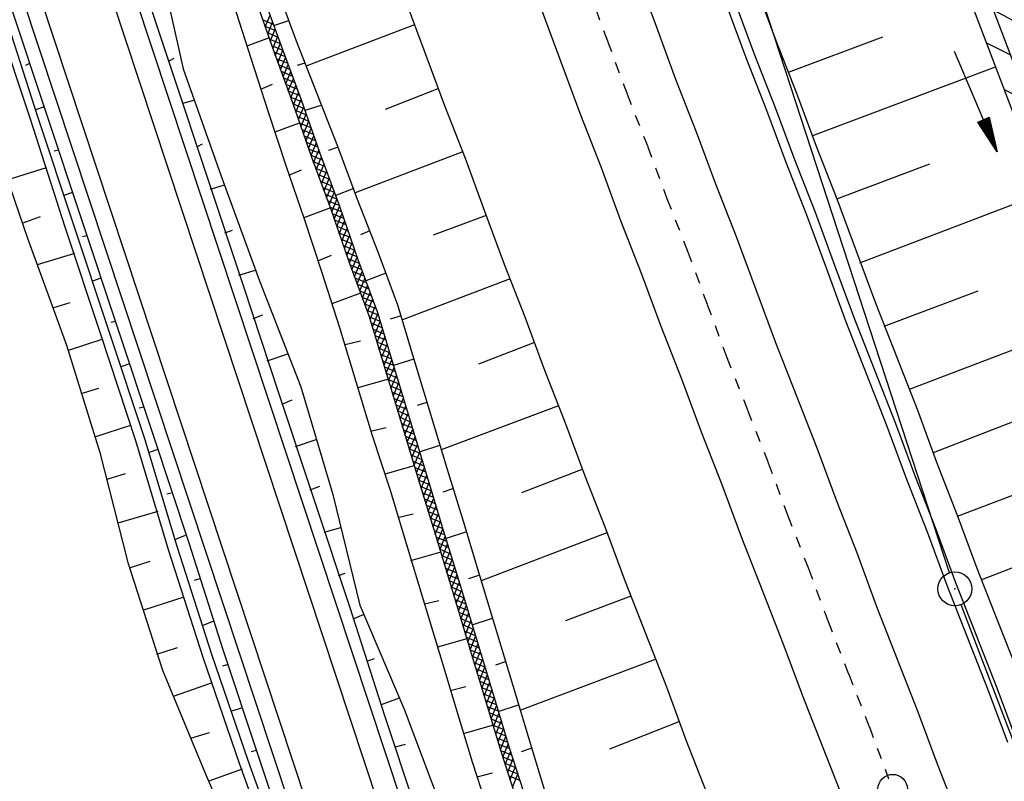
# Model space of a CAD drawing. Extents: x 447882 to 448688, y 437766 to 439043.
# Tile 56 of 121: x 448174 to 448217, y 438436 to 438470. Entities that reach past the tile are written whole.
import ezdxf

# ---------------------------------------------------------------- set-up
doc = ezdxf.new("R2010")
doc.units = 0
doc.header["$LTSCALE"] = 2
doc.header["$MEASUREMENT"] = 0
doc.linetypes.add('ACAD_ISO10W100W', pattern=[0.5, 0.25, -0.25])
doc.linetypes.add('AUSGEZOGEN', pattern=[0])
doc.layers.get('0').update_dxf_attribs({"linetype": 'AUSGEZOGEN'})
for name, color, linetype in [('211-GRENZL-BAB', 7, 'AUSGEZOGEN'), ('211-GRENZP-BAB', 7, 'AUSGEZOGEN'), ('DB-Bahnachse', 7, 'CONTINUOUS'), ('DB-Boeschungen', 15, 'CONTINUOUS'), ('DB-Gleisachsen', 7, 'CONTINUOUS'), ('DB-GRABEN', 15, 'AUSGEZOGEN'), ('DB-Kabelanalagen', 15, 'CONTINUOUS'), ('DB-Wegboeschungen', 15, 'CONTINUOUS'), ('DB-Wege', 15, 'CONTINUOUS'), ('FBRTOP', 250, 'AUSGEZOGEN'), ('PFEILTOP', 200, 'AUSGEZOGEN'), ('Rinne', 200, 'CONTINUOUS'), ('SCHLITZRINNE', 200, 'AUSGEZOGEN')]:
    doc.layers.add(name, color=color, linetype=linetype)

# ---------------------------------------------------------------- blocks, each defined once
blk = doc.blocks.new('*X270')
at = {"color": 0, "linetype": 'ByBlock'}
for p, q in [((-225599, -209371), (-225240, -209012)), ((-225299, -209390), (-224934, -209025)), ((-224999, -209408), (-224629, -209037)), ((-224699, -209426), (-224323, -209049)), ((-224399, -209444), (-224017, -209061)), ((-224097, -209460), (-223711, -209074)), ((-223791, -209472), (-223405, -209086)), ((-223485, -209485), (-223099, -209098)), ((-223180, -209497), (-222793, -209111)), ((-222874, -209509), (-222487, -209123)), ((-222568, -209522), (-222181, -209135)), ((-222262, -209534), (-221875, -209147)), ((-221956, -209546), (-221572, -209163)), ((-221651, -209559), (-221272, -209181)), ((-221351, -209578), (-220972, -209199)), ((-221051, -209596), (-220672, -209217)), ((-220751, -209614), (-220372, -209235)), ((-220450, -209632), (-220072, -209254)), ((-220150, -209650), (-219772, -209272)), ((-219850, -209668), (-219472, -209290)), ((-219550, -209686), (-219172, -209308)), ((-219250, -209704), (-218866, -209320)), ((-218945, -209717), (-218560, -209333)), ((-218639, -209729), (-218254, -209345)), ((-218333, -209742), (-217948, -209357)), ((-218027, -209754), (-217643, -209369)), ((-217721, -209766), (-217337, -209382)), ((-217415, -209779), (-217031, -209394)), ((-217109, -209791), (-216725, -209406)), ((-216803, -209803), (-216424, -209423)), ((-216502, -209819), (-216124, -209441)), ((-216201, -209837), (-215823, -209460)), ((-215901, -209855), (-215523, -209478)), ((-215601, -209874), (-215223, -209496)), ((-215301, -209892), (-214923, -209514)), ((-215001, -209910), (-214623, -209532)), ((-214701, -209928), (-214323, -209550)), ((-214401, -209946), (-214020, -209565)), ((-214098, -209962), (-213714, -209577)), ((-213792, -209974), (-213408, -209589)), ((-213486, -209986), (-213102, -209602)), ((-213181, -209999), (-212796, -209614)), ((-212875, -210011), (-212490, -209626)), ((-212569, -210023), (-212184, -209639)), ((-212263, -210035), (-211878, -209651)), ((-211957, -210048), (-211578, -209669)), ((-211654, -210063), (-211289, -209698)), ((-211365, -210092), (-211000, -209727)), ((-211076, -210121), (-210711, -209756)), ((-210477, -210181), (-210923, -209735)), ((-210787, -210150), (-210422, -209785)), ((-210123, -210217), (-210569, -209770)), ((-210497, -210179), (-210132, -209814)), ((-209770, -210252), (-210215, -209806)), ((-210208, -210208), (-209843, -209843)), ((-209919, -210237), (-209554, -209872)), ((-209416, -210287), (-209862, -209841)), ((-209630, -210266), (-209265, -209901)), ((-209062, -210323), (-209508, -209877)), ((-209340, -210295), (-208976, -209930)), ((-208709, -210358), (-209154, -209913)), ((-209051, -210324), (-208687, -209959)), ((-208355, -210394), (-208801, -209948)), ((-208762, -210353), (-208397, -209988)), ((-208473, -210382), (-208108, -210017)), ((-208001, -210429), (-208447, -209983)), ((-208184, -210411), (-207819, -210046)), ((-207647, -210465), (-208094, -210019)), ((-207894, -210440), (-207529, -210075)), ((-207294, -210500), (-207740, -210054)), ((-207605, -210469), (-207240, -210104)), ((-206940, -210536), (-207386, -210089)), ((-206586, -210571), (-207033, -210125)), ((-207316, -210498), (-206951, -210133)), ((-207027, -210527), (-206662, -210162)), ((-206738, -210556), (-206373, -210191)), ((-206233, -210607), (-206679, -210160)), ((-206449, -210585), (-206083, -210220)), ((-205879, -210642), (-206326, -210196)), ((-206159, -210614), (-205794, -210249)), ((-205525, -210678), (-205972, -210231)), ((-205870, -210643), (-205505, -210278)), ((-205171, -210714), (-205618, -210267)), ((-205581, -210672), (-205216, -210307)), ((-205292, -210701), (-204927, -210336)), ((-204818, -210749), (-205264, -210302)), ((-205003, -210730), (-204638, -210365)), ((-204464, -210785), (-204911, -210338)), ((-204714, -210759), (-204348, -210394)), ((-204110, -210820), (-204557, -210373)), ((-204425, -210789), (-204059, -210423)), ((-203757, -210855), (-204203, -210409)), ((-204135, -210818), (-203770, -210452)), ((-203403, -210891), (-203850, -210444)), ((-203846, -210846), (-203481, -210481)), ((-203557, -210875), (-203192, -210510)), ((-203049, -210926), (-203496, -210480)), ((-203268, -210904), (-202903, -210539)), ((-202696, -210962), (-203142, -210515)), ((-202342, -210997), (-202788, -210551)), ((-202978, -210933), (-202614, -210569)), ((-202689, -210962), (-202324, -210598)), ((-201989, -211032), (-202435, -210586)), ((-202400, -210991), (-202035, -210627)), ((-202111, -211020), (-201746, -210656)), ((-201635, -211068), (-202081, -210622)), ((-201821, -211049), (-201457, -210685)), ((-201281, -211103), (-201727, -210658)), ((-201532, -211078), (-201168, -210714)), ((-200928, -211139), (-201373, -210693)), ((-201243, -211107), (-200879, -210743)), ((-200574, -211174), (-201020, -210729)), ((-200954, -211136), (-200589, -210772)), ((-200220, -211210), (-200666, -210764)), ((-200665, -211165), (-200300, -210801)), ((-200375, -211194), (-200011, -210830)), ((-199867, -211245), (-200312, -210800)), ((-200086, -211223), (-199722, -210859)), ((-199513, -211281), (-199959, -210835)), ((-199797, -211252), (-199433, -210888)), ((-199159, -211316), (-199605, -210871)), ((-199508, -211281), (-199144, -210917)), ((-198805, -211352), (-199251, -210906)), ((-199219, -211310), (-198854, -210946)), ((-198930, -211339), (-198565, -210975)), ((-198452, -211387), (-198897, -210942)), ((-198098, -211423), (-198544, -210977)), ((-198641, -211368), (-198276, -211004)), ((-198351, -211398), (-197987, -211033)), ((-197744, -211459), (-198190, -211012)), ((-198062, -211427), (-197697, -211062)), ((-197390, -211494), (-197837, -211048)), ((-197773, -211456), (-197408, -211091)), ((-197484, -211485), (-197119, -211120)), ((-197037, -211530), (-197483, -211083)), ((-197195, -211514), (-196830, -211149)), ((-196683, -211565), (-197130, -211119)), ((-196906, -211543), (-196540, -211178)), ((-196329, -211601), (-196776, -211154)), ((-196616, -211572), (-196251, -211207)), ((-195976, -211636), (-196422, -211189)), ((-196327, -211601), (-195962, -211236)), ((-195622, -211672), (-196069, -211225)), ((-196038, -211630), (-195673, -211265)), ((-195749, -211659), (-195384, -211294)), ((-195268, -211707), (-195715, -211260)), ((-195460, -211688), (-195095, -211323)), ((-194914, -211743), (-195361, -211296)), ((-195171, -211717), (-194805, -211352)), ((-194561, -211778), (-195007, -211331)), ((-194882, -211746), (-194516, -211381)), ((-194207, -211814), (-194654, -211367)), ((-194592, -211775), (-194227, -211410)), ((-193853, -211849), (-194300, -211403)), ((-194303, -211804), (-193938, -211439)), ((-194014, -211833), (-193649, -211468)), ((-193500, -211885), (-193946, -211438)), ((-193725, -211862), (-193360, -211497)), ((-193146, -211920), (-193593, -211474)), ((-193436, -211891), (-193071, -211526)), ((-192793, -211955), (-193239, -211509)), ((-193146, -211920), (-192781, -211555)), ((-192439, -211991), (-192885, -211545)), ((-192857, -211949), (-192492, -211584)), ((-192568, -211978), (-192203, -211613)), ((-192085, -212026), (-192531, -211580)), ((-192278, -212007), (-191914, -211642)), ((-191732, -212061), (-192178, -211616)), ((-191989, -212036), (-191624, -211670)), ((-191384, -212091), (-191824, -211651)), ((-191700, -212065), (-191329, -211694)), ((-191038, -212119), (-191475, -211682)), ((-191406, -212089), (-191035, -211718)), ((-190692, -212146), (-191129, -211710)), ((-191112, -212113), (-190740, -211741)), ((-190817, -212136), (-190446, -211765)), ((-190346, -212174), (-190783, -211738)), ((-190523, -212160), (-190151, -211789)), ((-190000, -212202), (-190437, -211766))]:
    blk.add_line(p, q, dxfattribs=at)
blk = doc.blocks.new('*X271')
at = {"color": 0, "linetype": 'ByBlock'}
for p, q in [((-225267, -209392), (-225663, -208995)), ((-224928, -209412), (-225332, -209009)), ((-224590, -209433), (-225000, -209022)), ((-224251, -209453), (-224669, -209035)), ((-223918, -209467), (-224337, -209049)), ((-223587, -209481), (-224006, -209062)), ((-223255, -209494), (-223674, -209075)), ((-222924, -209507), (-223343, -209088)), ((-222592, -209521), (-223011, -209102)), ((-222261, -209534), (-222680, -209115)), ((-221929, -209547), (-222348, -209128)), ((-221596, -209563), (-222017, -209142)), ((-221257, -209583), (-221684, -209156)), ((-220918, -209604), (-221346, -209176)), ((-220580, -209624), (-221007, -209197)), ((-220241, -209644), (-220668, -209217)), ((-219903, -209665), (-220329, -209238)), ((-219564, -209685), (-219991, -209258)), ((-219225, -209705), (-219652, -209279)), ((-218894, -209719), (-219313, -209299)), ((-218562, -209732), (-218979, -209316)), ((-218231, -209746), (-218647, -209329)), ((-217899, -209759), (-218316, -209342)), ((-217568, -209772), (-217984, -209356)), ((-217236, -209786), (-217653, -209369)), ((-216905, -209799), (-217321, -209382)), ((-216570, -209815), (-216990, -209396)), ((-216232, -209836), (-216658, -209409)), ((-215893, -209856), (-216319, -209430)), ((-215554, -209876), (-215981, -209450)), ((-215216, -209897), (-215642, -209470)), ((-214877, -209917), (-215304, -209491)), ((-214539, -209937), (-214965, -209511)), ((-214200, -209958), (-214626, -209532)), ((-213869, -209971), (-214288, -209552)), ((-213537, -209984), (-213954, -209567)), ((-213206, -209998), (-213623, -209581)), ((-212874, -210011), (-213291, -209594)), ((-212543, -210024), (-212960, -209607)), ((-212211, -210037), (-212628, -209621)), ((-211880, -210051), (-212297, -209634)), ((-211537, -210075), (-211965, -209647)), ((-211184, -210110), (-211630, -209664)), ((-210830, -210146), (-211277, -209699))]:
    blk.add_line(p, q, dxfattribs=at)
blk = doc.blocks.new('PFEIL2')
at = {"color": 0}
for p, q in [((0.88, 0.002), (-2.401, -0.012)), ((0.881, -0.271), (0.879, 0.276)), ((0.879, 0.276), (2.429, 0.009)), ((0.911, 0.27), (0.879, 0.265)), ((0.965, 0.261), (0.879, 0.246)), ((1.019, 0.252), (0.879, 0.228)), ((1.073, 0.242), (0.879, 0.209)), ((1.127, 0.233), (0.879, 0.191)), ((1.181, 0.224), (0.879, 0.172)), ((1.235, 0.214), (0.879, 0.154)), ((1.289, 0.205), (0.879, 0.135)), ((1.343, 0.196), (0.879, 0.117)), ((1.397, 0.187), (0.879, 0.098)), ((1.451, 0.177), (0.879, 0.08)), ((1.505, 0.168), (0.879, 0.061)), ((1.559, 0.159), (0.88, 0.043)), ((1.613, 0.149), (0.88, 0.024)), ((1.668, 0.14), (0.88, 0.006)), ((1.722, 0.131), (0.88, -0.013)), ((1.776, 0.121), (0.88, -0.031)), ((1.83, 0.112), (0.88, -0.05)), ((1.884, 0.103), (0.88, -0.068)), ((1.938, 0.094), (0.88, -0.087)), ((1.992, 0.084), (0.88, -0.105)), ((2.046, 0.075), (0.88, -0.124)), ((2.1, 0.066), (0.88, -0.142)), ((2.154, 0.056), (0.88, -0.161)), ((2.208, 0.047), (0.88, -0.179)), ((2.262, 0.038), (0.881, -0.198)), ((2.316, 0.029), (0.881, -0.216)), ((2.37, 0.019), (0.881, -0.235)), ((2.424, 0.01), (0.881, -0.253)), ((2.429, 0.009), (0.881, -0.271))]:
    blk.add_line(p, q, dxfattribs=at)
blk = doc.blocks.new('GST')
at = {"color": 0}
blk.add_circle((0, 0), 0.75, dxfattribs=at)
blk.add_point((0, 0), dxfattribs=at)

msp = doc.modelspace()

# ---------------------------------------------------------------- hatches: boundary and pattern name
at = {"layer": 'PFEILTOP'}
h = msp.add_hatch(dxfattribs=at)
h.set_pattern_fill('_USER', color=256, scale=1.5, angle=45, style=0, pattern_type=0)
h.set_pattern_definition([(331.5615, (448173.417, 438603.3522), (0.714322, 1.318994), [])])
edge = h.paths.add_edge_path()
edge.add_line((448171.869, 438608.605), (448175.29, 438596.997))
edge.add_line((448175.29, 438596.997), (448178.58, 438586.042))
edge.add_line((448178.58, 438586.042), (448181.938, 438574.654))
edge.add_line((448181.938, 438574.654), (448181.823, 438569.54))
edge.add_line((448181.823, 438569.54), (448186.54, 438555.869))
edge.add_line((448186.54, 438555.869), (448199.654, 438516.778))
edge.add_line((448199.654, 438516.778), (448214.2, 438477.7))
edge.add_line((448214.2, 438477.7), (448232.14, 438430.591))
edge.add_line((448232.14, 438430.591), (448248.056, 438391.391))
edge.add_line((448171.101, 438608.379), (448171.869, 438608.605))
edge.add_line((448171.101, 438608.379), (448174.524, 438596.769))
edge.add_line((448174.524, 438596.769), (448177.814, 438585.814))
edge.add_line((448177.814, 438585.814), (448181.136, 438574.548))
edge.add_line((448181.136, 438574.548), (448181.062, 438571.298))
h = msp.add_hatch(dxfattribs=at)
h.set_pattern_fill('_USER', color=256, scale=1.5, angle=45, style=0, pattern_type=0)
h.set_pattern_definition([(333.5461, (448188.4438, 438550.1932), (0.668216, 1.34294), [])])
edge = h.paths.add_edge_path()
edge.add_line((448171.869, 438608.605), (448175.29, 438596.997))
edge.add_line((448175.29, 438596.997), (448178.58, 438586.042))
edge.add_line((448178.58, 438586.042), (448181.938, 438574.654))
edge.add_line((448181.938, 438574.654), (448181.823, 438569.54))
edge.add_line((448181.823, 438569.54), (448186.54, 438555.869))
edge.add_line((448186.54, 438555.869), (448199.654, 438516.778))
edge.add_line((448199.654, 438516.778), (448214.2, 438477.7))
edge.add_line((448214.2, 438477.7), (448232.14, 438430.591))
edge.add_line((448232.14, 438430.591), (448248.056, 438391.391))
edge.add_line((448181.053, 438569.316), (448185.782, 438555.611))
edge.add_line((448185.782, 438555.611), (448198.9, 438516.512))
edge.add_line((448198.9, 438516.512), (448213.452, 438477.418))
edge.add_line((448213.452, 438477.418), (448231.396, 438430.299))
edge.add_line((448231.396, 438430.299), (448247.314, 438391.091))
at = {"layer": 'SCHLITZRINNE'}
h = msp.add_hatch(dxfattribs=at)
h.set_pattern_fill('_USER', color=256, scale=1.5, angle=45, style=0, pattern_type=0)
h.set_pattern_definition([(324.8574, (448134.7023, 438851.6164), (0.86342, 1.226583), [])])
edge = h.paths.add_edge_path()
edge.add_line((448125.443, 438906.454), (448125.936, 438906.533))
edge.add_line((448125.936, 438906.533), (448126.04, 438905.88))
edge.add_arc((261507.524, 409202.339), 188967.645, 9.03995391, 9.04374407, ccw=False)
edge.add_line((448128.005, 438893.535), (448131.933, 438868.846))
edge.add_line((448131.933, 438868.846), (448133.254, 438860.539))
edge.add_arc((449371.197, 439057.494), 1253.513, 189.039943, 189.277818)
edge.add_arc((454072.816, 439825.545), 6017.453, 189.2778182, 189.3863877)
edge.add_arc((449284.377, 439033.993), 1164.031, 189.386388, 189.87641)
edge.add_arc((450764.431, 439291.676), 2666.349, 189.87641, 190.200181)
edge.add_arc((449881.193, 439132.753), 1768.927, 190.200181, 190.588964)
edge.add_arc((450188.848, 439190.268), 2081.912, 190.588964, 190.947332)
edge.add_arc((450096.336, 439172.374), 1987.685, 190.947332, 191.307685)
edge.add_arc((450103.529, 439173.812), 1995.02, 191.307685, 191.667375)
edge.add_arc((450113.912, 439175.956), 2005.623, 191.667375, 192.024165)
edge.add_arc((450128.354, 439179.032), 2020.389, 192.024165, 192.37965)
edge.add_arc((450121.636, 439177.558), 2013.511, 192.37965, 192.73712)
edge.add_arc((450090.705, 439170.566), 1981.8, 192.73712, 193.097438)
edge.add_arc((450089.716, 439170.336), 1980.784, 193.097438, 193.45758)
edge.add_arc((450128.145, 439179.532), 2020.298, 193.45758, 193.814181)
edge.add_arc((450131.046, 439180.245), 2023.285, 193.814181, 194.170205)
edge.add_arc((450093.866, 439170.858), 1984.938, 194.170205, 194.529652)
edge.add_arc((450094.254, 439170.958), 1985.339, 194.529652, 194.889491)
edge.add_arc((450121.506, 439178.204), 2013.538, 194.889491, 195.246802)
edge.add_arc((450124.649, 439179.061), 2016.795, 195.246802, 195.602873)
edge.add_arc((450111.382, 439175.356), 2003.021, 195.602873, 195.960167)
edge.add_arc((450101.557, 439172.546), 1992.802, 195.960167, 196.3197)
edge.add_arc((450106.363, 439173.953), 1997.81, 196.3197, 196.678782)
edge.add_arc((450107.837, 439174.395), 1999.349, 196.678782, 197.03752)
edge.add_arc((450104.436, 439173.352), 1995.791, 197.03752, 197.396578)
edge.add_arc((450113.998, 439176.348), 2005.812, 197.396578, 197.753665)
edge.add_arc((450121.006, 439178.592), 2013.17, 197.753665, 198.110098)
edge.add_arc((450117.03, 439177.292), 2008.988, 198.110098, 198.467563)
edge.add_arc((450103.872, 439172.898), 1995.115, 198.467563, 198.826268)
edge.add_arc((450099.455, 439171.391), 1990.448, 198.826268, 199.185784)
edge.add_arc((450113.542, 439176.293), 2005.364, 199.185784, 199.54396)
edge.add_arc((450116.79, 439177.446), 2008.81, 199.54396, 199.90126)
edge.add_arc((450108.06, 439174.286), 1999.526, 199.90126, 200.259389)
edge.add_arc((450108.407, 439174.414), 1999.896, 200.259389, 200.617742)
edge.add_arc((450110.76, 439175.299), 2002.409, 200.617742, 200.975871)
edge.add_arc((450111.887, 439175.731), 2003.616, 200.975871, 201.333691)
edge.add_arc((450111.742, 439175.674), 2003.46, 201.333691, 201.691524)
edge.add_arc((450110.583, 439175.213), 2002.213, 201.691524, 202.04953)
edge.add_arc((450111.609, 439175.629), 2003.32, 202.04953, 202.407437)
edge.add_arc((450109.603, 439174.802), 2001.151, 202.407437, 202.765839)
edge.add_arc((450106.414, 439173.464), 1997.693, 202.765839, 203.100071)
edge.add_line((448125.443, 438906.454), (448125.547, 438905.801))
edge.add_arc((261507.369, 409202.315), 188967.302, 9.03995391, 9.04374407, ccw=False)
edge.add_line((448127.511, 438893.456), (448131.439, 438868.767))
edge.add_line((448131.439, 438868.767), (448132.715, 438860.746))
h = msp.add_hatch(dxfattribs=at)
h.set_pattern_fill('_USER', color=256, scale=1.5, angle=45, style=0, pattern_type=0)
h.set_pattern_definition([(326.72764, (448148.0771, 438778.445), (0.822929, 1.254108), [])])
edge = h.paths.add_edge_path()
edge.add_line((448125.936, 438906.533), (448126.04, 438905.88))
edge.add_arc((261507.524, 409202.339), 188967.645, 9.03995391, 9.04374407, ccw=False)
edge.add_line((448128.005, 438893.535), (448131.933, 438868.846))
edge.add_line((448131.933, 438868.846), (448133.254, 438860.539))
edge.add_arc((449371.197, 439057.494), 1253.513, 189.039943, 189.277818)
edge.add_arc((454072.816, 439825.545), 6017.453, 189.2778182, 189.3863877)
edge.add_arc((449284.377, 439033.993), 1164.031, 189.386388, 189.87641)
edge.add_arc((450764.431, 439291.676), 2666.349, 189.87641, 190.200181)
edge.add_arc((449881.193, 439132.753), 1768.927, 190.200181, 190.588964)
edge.add_arc((450188.848, 439190.268), 2081.912, 190.588964, 190.947332)
edge.add_arc((450096.336, 439172.374), 1987.685, 190.947332, 191.307685)
edge.add_arc((450103.529, 439173.812), 1995.02, 191.307685, 191.667375)
edge.add_arc((450113.912, 439175.956), 2005.623, 191.667375, 192.024165)
edge.add_arc((450128.354, 439179.032), 2020.389, 192.024165, 192.37965)
edge.add_arc((450121.636, 439177.558), 2013.511, 192.37965, 192.73712)
edge.add_arc((450090.705, 439170.566), 1981.8, 192.73712, 193.097438)
edge.add_arc((450089.716, 439170.336), 1980.784, 193.097438, 193.45758)
edge.add_arc((450128.145, 439179.532), 2020.298, 193.45758, 193.814181)
edge.add_arc((450131.046, 439180.245), 2023.285, 193.814181, 194.170205)
edge.add_arc((450093.866, 439170.858), 1984.938, 194.170205, 194.529652)
edge.add_arc((450094.254, 439170.958), 1985.339, 194.529652, 194.889491)
edge.add_arc((450121.506, 439178.204), 2013.538, 194.889491, 195.246802)
edge.add_arc((450124.649, 439179.061), 2016.795, 195.246802, 195.602873)
edge.add_arc((450111.382, 439175.356), 2003.021, 195.602873, 195.960167)
edge.add_arc((450101.557, 439172.546), 1992.802, 195.960167, 196.3197)
edge.add_arc((450106.363, 439173.953), 1997.81, 196.3197, 196.678782)
edge.add_arc((450107.837, 439174.395), 1999.349, 196.678782, 197.03752)
edge.add_arc((450104.436, 439173.352), 1995.791, 197.03752, 197.396578)
edge.add_arc((450113.998, 439176.348), 2005.812, 197.396578, 197.753665)
edge.add_arc((450121.006, 439178.592), 2013.17, 197.753665, 198.110098)
edge.add_arc((450117.03, 439177.292), 2008.988, 198.110098, 198.467563)
edge.add_arc((450103.872, 439172.898), 1995.115, 198.467563, 198.826268)
edge.add_arc((450099.455, 439171.391), 1990.448, 198.826268, 199.185784)
edge.add_arc((450113.542, 439176.293), 2005.364, 199.185784, 199.54396)
edge.add_arc((450116.79, 439177.446), 2008.81, 199.54396, 199.90126)
edge.add_arc((450108.06, 439174.286), 1999.526, 199.90126, 200.259389)
edge.add_arc((450108.407, 439174.414), 1999.896, 200.259389, 200.617742)
edge.add_arc((450110.76, 439175.299), 2002.409, 200.617742, 200.975871)
edge.add_arc((450111.887, 439175.731), 2003.616, 200.975871, 201.333691)
edge.add_arc((450111.742, 439175.674), 2003.46, 201.333691, 201.691524)
edge.add_arc((450110.583, 439175.213), 2002.213, 201.691524, 202.04953)
edge.add_arc((450111.609, 439175.629), 2003.32, 202.04953, 202.407437)
edge.add_arc((450109.603, 439174.802), 2001.151, 202.407437, 202.765839)
edge.add_arc((450106.414, 439173.464), 1997.693, 202.765839, 203.100071)
edge.add_arc((450188.848, 439190.268), 2082.412, 190.799627, 190.947332)
edge.add_arc((450096.336, 439172.374), 1988.185, 190.947332, 191.307685)
edge.add_arc((450103.529, 439173.812), 1995.52, 191.307685, 191.667375)
edge.add_arc((450113.912, 439175.956), 2006.123, 191.667375, 192.024165)
edge.add_arc((450128.354, 439179.032), 2020.889, 192.024165, 192.37965)
edge.add_arc((450121.636, 439177.558), 2014.011, 192.37965, 192.469296)
h = msp.add_hatch(dxfattribs=at)
h.set_pattern_fill('_USER', color=256, scale=1.5, angle=45, style=0, pattern_type=0)
h.set_pattern_definition([(328.16104, (448159.8269, 438724.2048), (0.7913003, 1.274301), [])])
edge = h.paths.add_edge_path()
edge.add_line((448125.936, 438906.533), (448126.04, 438905.88))
edge.add_arc((261507.524, 409202.339), 188967.645, 9.03995391, 9.04374407, ccw=False)
edge.add_line((448128.005, 438893.535), (448131.933, 438868.846))
edge.add_line((448131.933, 438868.846), (448133.254, 438860.539))
edge.add_arc((449371.197, 439057.494), 1253.513, 189.039943, 189.277818)
edge.add_arc((454072.816, 439825.545), 6017.453, 189.2778182, 189.3863877)
edge.add_arc((449284.377, 439033.993), 1164.031, 189.386388, 189.87641)
edge.add_arc((450764.431, 439291.676), 2666.349, 189.87641, 190.200181)
edge.add_arc((449881.193, 439132.753), 1768.927, 190.200181, 190.588964)
edge.add_arc((450188.848, 439190.268), 2081.912, 190.588964, 190.947332)
edge.add_arc((450096.336, 439172.374), 1987.685, 190.947332, 191.307685)
edge.add_arc((450103.529, 439173.812), 1995.02, 191.307685, 191.667375)
edge.add_arc((450113.912, 439175.956), 2005.623, 191.667375, 192.024165)
edge.add_arc((450128.354, 439179.032), 2020.389, 192.024165, 192.37965)
edge.add_arc((450121.636, 439177.558), 2013.511, 192.37965, 192.73712)
edge.add_arc((450090.705, 439170.566), 1981.8, 192.73712, 193.097438)
edge.add_arc((450089.716, 439170.336), 1980.784, 193.097438, 193.45758)
edge.add_arc((450128.145, 439179.532), 2020.298, 193.45758, 193.814181)
edge.add_arc((450131.046, 439180.245), 2023.285, 193.814181, 194.170205)
edge.add_arc((450093.866, 439170.858), 1984.938, 194.170205, 194.529652)
edge.add_arc((450094.254, 439170.958), 1985.339, 194.529652, 194.889491)
edge.add_arc((450121.506, 439178.204), 2013.538, 194.889491, 195.246802)
edge.add_arc((450124.649, 439179.061), 2016.795, 195.246802, 195.602873)
edge.add_arc((450111.382, 439175.356), 2003.021, 195.602873, 195.960167)
edge.add_arc((450101.557, 439172.546), 1992.802, 195.960167, 196.3197)
edge.add_arc((450106.363, 439173.953), 1997.81, 196.3197, 196.678782)
edge.add_arc((450107.837, 439174.395), 1999.349, 196.678782, 197.03752)
edge.add_arc((450104.436, 439173.352), 1995.791, 197.03752, 197.396578)
edge.add_arc((450113.998, 439176.348), 2005.812, 197.396578, 197.753665)
edge.add_arc((450121.006, 439178.592), 2013.17, 197.753665, 198.110098)
edge.add_arc((450117.03, 439177.292), 2008.988, 198.110098, 198.467563)
edge.add_arc((450103.872, 439172.898), 1995.115, 198.467563, 198.826268)
edge.add_arc((450099.455, 439171.391), 1990.448, 198.826268, 199.185784)
edge.add_arc((450113.542, 439176.293), 2005.364, 199.185784, 199.54396)
edge.add_arc((450116.79, 439177.446), 2008.81, 199.54396, 199.90126)
edge.add_arc((450108.06, 439174.286), 1999.526, 199.90126, 200.259389)
edge.add_arc((450108.407, 439174.414), 1999.896, 200.259389, 200.617742)
edge.add_arc((450110.76, 439175.299), 2002.409, 200.617742, 200.975871)
edge.add_arc((450111.887, 439175.731), 2003.616, 200.975871, 201.333691)
edge.add_arc((450111.742, 439175.674), 2003.46, 201.333691, 201.691524)
edge.add_arc((450110.583, 439175.213), 2002.213, 201.691524, 202.04953)
edge.add_arc((450111.609, 439175.629), 2003.32, 202.04953, 202.407437)
edge.add_arc((450109.603, 439174.802), 2001.151, 202.407437, 202.765839)
edge.add_arc((450106.414, 439173.464), 1997.693, 202.765839, 203.100071)
edge.add_arc((450121.636, 439177.558), 2014.011, 192.51205, 192.73712)
edge.add_arc((450090.705, 439170.566), 1982.3, 192.73712, 193.097438)
edge.add_arc((450089.716, 439170.336), 1981.284, 193.097438, 193.45758)
edge.add_arc((450128.145, 439179.532), 2020.798, 193.45758, 193.814181)
edge.add_arc((450131.046, 439180.245), 2023.785, 193.814181, 194.170205)
edge.add_arc((450093.866, 439170.858), 1985.438, 194.170205, 194.185146)
h = msp.add_hatch(dxfattribs=at)
h.set_pattern_fill('_USER', color=256, scale=1.5, angle=45, style=0, pattern_type=0)
h.set_pattern_definition([(334.92026, (448224.608, 438502.9346), (0.635819, 1.358578), [])])
edge = h.paths.add_edge_path()
edge.add_line((448125.936, 438906.533), (448126.04, 438905.88))
edge.add_arc((261507.524, 409202.339), 188967.645, 9.03995391, 9.04374407, ccw=False)
edge.add_line((448128.005, 438893.535), (448131.933, 438868.846))
edge.add_line((448131.933, 438868.846), (448133.254, 438860.539))
edge.add_arc((449371.197, 439057.494), 1253.513, 189.039943, 189.277818)
edge.add_arc((454072.816, 439825.545), 6017.453, 189.2778182, 189.3863877)
edge.add_arc((449284.377, 439033.993), 1164.031, 189.386388, 189.87641)
edge.add_arc((450764.431, 439291.676), 2666.349, 189.87641, 190.200181)
edge.add_arc((449881.193, 439132.753), 1768.927, 190.200181, 190.588964)
edge.add_arc((450188.848, 439190.268), 2081.912, 190.588964, 190.947332)
edge.add_arc((450096.336, 439172.374), 1987.685, 190.947332, 191.307685)
edge.add_arc((450103.529, 439173.812), 1995.02, 191.307685, 191.667375)
edge.add_arc((450113.912, 439175.956), 2005.623, 191.667375, 192.024165)
edge.add_arc((450128.354, 439179.032), 2020.389, 192.024165, 192.37965)
edge.add_arc((450121.636, 439177.558), 2013.511, 192.37965, 192.73712)
edge.add_arc((450090.705, 439170.566), 1981.8, 192.73712, 193.097438)
edge.add_arc((450089.716, 439170.336), 1980.784, 193.097438, 193.45758)
edge.add_arc((450128.145, 439179.532), 2020.298, 193.45758, 193.814181)
edge.add_arc((450131.046, 439180.245), 2023.285, 193.814181, 194.170205)
edge.add_arc((450093.866, 439170.858), 1984.938, 194.170205, 194.529652)
edge.add_arc((450094.254, 439170.958), 1985.339, 194.529652, 194.889491)
edge.add_arc((450121.506, 439178.204), 2013.538, 194.889491, 195.246802)
edge.add_arc((450124.649, 439179.061), 2016.795, 195.246802, 195.602873)
edge.add_arc((450111.382, 439175.356), 2003.021, 195.602873, 195.960167)
edge.add_arc((450101.557, 439172.546), 1992.802, 195.960167, 196.3197)
edge.add_arc((450106.363, 439173.953), 1997.81, 196.3197, 196.678782)
edge.add_arc((450107.837, 439174.395), 1999.349, 196.678782, 197.03752)
edge.add_arc((450104.436, 439173.352), 1995.791, 197.03752, 197.396578)
edge.add_arc((450113.998, 439176.348), 2005.812, 197.396578, 197.753665)
edge.add_arc((450121.006, 439178.592), 2013.17, 197.753665, 198.110098)
edge.add_arc((450117.03, 439177.292), 2008.988, 198.110098, 198.467563)
edge.add_arc((450103.872, 439172.898), 1995.115, 198.467563, 198.826268)
edge.add_arc((450099.455, 439171.391), 1990.448, 198.826268, 199.185784)
edge.add_arc((450113.542, 439176.293), 2005.364, 199.185784, 199.54396)
edge.add_arc((450116.79, 439177.446), 2008.81, 199.54396, 199.90126)
edge.add_arc((450108.06, 439174.286), 1999.526, 199.90126, 200.259389)
edge.add_arc((450108.407, 439174.414), 1999.896, 200.259389, 200.617742)
edge.add_arc((450110.76, 439175.299), 2002.409, 200.617742, 200.975871)
edge.add_arc((450111.887, 439175.731), 2003.616, 200.975871, 201.333691)
edge.add_arc((450111.742, 439175.674), 2003.46, 201.333691, 201.691524)
edge.add_arc((450110.583, 439175.213), 2002.213, 201.691524, 202.04953)
edge.add_arc((450111.609, 439175.629), 2003.32, 202.04953, 202.407437)
edge.add_arc((450109.603, 439174.802), 2001.151, 202.407437, 202.765839)
edge.add_arc((450106.414, 439173.464), 1997.693, 202.765839, 203.100071)
edge.add_arc((450113.542, 439176.293), 2005.864, 199.384527, 199.54396)
edge.add_arc((450116.79, 439177.446), 2009.31, 199.54396, 199.90126)
edge.add_arc((450108.06, 439174.286), 2000.026, 199.90126, 200.259389)
edge.add_arc((450108.407, 439174.414), 2000.396, 200.259389, 200.617742)
edge.add_arc((450110.76, 439175.299), 2002.909, 200.617742, 200.975871)
edge.add_arc((450111.887, 439175.731), 2004.116, 200.975871, 201.063002)
h = msp.add_hatch(dxfattribs=at)
h.set_pattern_fill('_USER', color=256, scale=1.5, angle=45, style=0, pattern_type=0)
h.set_pattern_definition([(337.95664, (448265.5285, 438397.6318), (0.5629623, 1.39035), [])])
edge = h.paths.add_edge_path()
edge.add_line((448125.936, 438906.533), (448126.04, 438905.88))
edge.add_arc((261507.524, 409202.339), 188967.645, 9.03995391, 9.04374407, ccw=False)
edge.add_line((448128.005, 438893.535), (448131.933, 438868.846))
edge.add_line((448131.933, 438868.846), (448133.254, 438860.539))
edge.add_arc((449371.197, 439057.494), 1253.513, 189.039943, 189.277818)
edge.add_arc((454072.816, 439825.545), 6017.453, 189.2778182, 189.3863877)
edge.add_arc((449284.377, 439033.993), 1164.031, 189.386388, 189.87641)
edge.add_arc((450764.431, 439291.676), 2666.349, 189.87641, 190.200181)
edge.add_arc((449881.193, 439132.753), 1768.927, 190.200181, 190.588964)
edge.add_arc((450188.848, 439190.268), 2081.912, 190.588964, 190.947332)
edge.add_arc((450096.336, 439172.374), 1987.685, 190.947332, 191.307685)
edge.add_arc((450103.529, 439173.812), 1995.02, 191.307685, 191.667375)
edge.add_arc((450113.912, 439175.956), 2005.623, 191.667375, 192.024165)
edge.add_arc((450128.354, 439179.032), 2020.389, 192.024165, 192.37965)
edge.add_arc((450121.636, 439177.558), 2013.511, 192.37965, 192.73712)
edge.add_arc((450090.705, 439170.566), 1981.8, 192.73712, 193.097438)
edge.add_arc((450089.716, 439170.336), 1980.784, 193.097438, 193.45758)
edge.add_arc((450128.145, 439179.532), 2020.298, 193.45758, 193.814181)
edge.add_arc((450131.046, 439180.245), 2023.285, 193.814181, 194.170205)
edge.add_arc((450093.866, 439170.858), 1984.938, 194.170205, 194.529652)
edge.add_arc((450094.254, 439170.958), 1985.339, 194.529652, 194.889491)
edge.add_arc((450121.506, 439178.204), 2013.538, 194.889491, 195.246802)
edge.add_arc((450124.649, 439179.061), 2016.795, 195.246802, 195.602873)
edge.add_arc((450111.382, 439175.356), 2003.021, 195.602873, 195.960167)
edge.add_arc((450101.557, 439172.546), 1992.802, 195.960167, 196.3197)
edge.add_arc((450106.363, 439173.953), 1997.81, 196.3197, 196.678782)
edge.add_arc((450107.837, 439174.395), 1999.349, 196.678782, 197.03752)
edge.add_arc((450104.436, 439173.352), 1995.791, 197.03752, 197.396578)
edge.add_arc((450113.998, 439176.348), 2005.812, 197.396578, 197.753665)
edge.add_arc((450121.006, 439178.592), 2013.17, 197.753665, 198.110098)
edge.add_arc((450117.03, 439177.292), 2008.988, 198.110098, 198.467563)
edge.add_arc((450103.872, 439172.898), 1995.115, 198.467563, 198.826268)
edge.add_arc((450099.455, 439171.391), 1990.448, 198.826268, 199.185784)
edge.add_arc((450113.542, 439176.293), 2005.364, 199.185784, 199.54396)
edge.add_arc((450116.79, 439177.446), 2008.81, 199.54396, 199.90126)
edge.add_arc((450108.06, 439174.286), 1999.526, 199.90126, 200.259389)
edge.add_arc((450108.407, 439174.414), 1999.896, 200.259389, 200.617742)
edge.add_arc((450110.76, 439175.299), 2002.409, 200.617742, 200.975871)
edge.add_arc((450111.887, 439175.731), 2003.616, 200.975871, 201.333691)
edge.add_arc((450111.742, 439175.674), 2003.46, 201.333691, 201.691524)
edge.add_arc((450110.583, 439175.213), 2002.213, 201.691524, 202.04953)
edge.add_arc((450111.609, 439175.629), 2003.32, 202.04953, 202.407437)
edge.add_arc((450109.603, 439174.802), 2001.151, 202.407437, 202.765839)
edge.add_arc((450106.414, 439173.464), 1997.693, 202.765839, 203.100071)
edge.add_arc((450106.414, 439173.464), 1998.193, 202.821848, 203.100071)
edge.add_line((448268.435, 438389.496), (448268.895, 438389.693))

# ---------------------------------------------------------------- linework, layer by layer
at = {"layer": '211-GRENZL-BAB', "flags": 128}
for points in [[(448214.957, 438445.722), (448191.233, 438518.336)], [(448215.458, 438444.309), (448225.812, 438417.28)]]:
    msp.add_lwpolyline(points, dxfattribs=at)
at = {"layer": 'DB-Bahnachse', "linetype": 'ACAD_ISO10W100W'}
for p, q in [((448198.941, 438471.6), (448199.808, 438469.253)), ((448199.808, 438469.253), (448200.676, 438466.907)), ((448200.676, 438466.907), (448201.591, 438464.575)), ((448201.591, 438464.575), (448202.443, 438462.276)), ((448202.443, 438462.276), (448203.358, 438459.945)), ((448203.358, 438459.945), (448204.226, 438457.598)), ((448204.226, 438457.598), (448205.094, 438455.251)), ((448205.094, 438455.251), (448206.009, 438452.92)), ((448206.009, 438452.92), (448206.924, 438450.589)), ((448206.924, 438450.589), (448207.791, 438448.242)), ((448207.791, 438448.242), (448208.707, 438445.91)), ((448208.707, 438445.91), (448209.574, 438443.564)), ((448209.574, 438443.564), (448210.489, 438441.232)), ((448210.489, 438441.232), (448211.404, 438438.901)), ((448211.404, 438438.901), (448212.257, 438436.602))]:
    msp.add_line(p, q, dxfattribs=at)
at = {"layer": 'DB-Bahnachse', "linetype": 'Continuous'}
msp.add_ellipse((448212.435, 438436.147), major_axis=(-0.46, 0.46), ratio=1, start_param=2.750434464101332, end_param=9.033619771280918, dxfattribs=at)
at = {"layer": 'DB-Boeschungen', "linetype": 'Continuous'}
for p, q in [((448184.166, 438471.283), (448185.001, 438468.873)), ((448184.499, 438471.391), (448185.366, 438469.044)), ((448185.149, 438471.655), (448186.032, 438469.26)), ((448185.149, 438471.655), (448186.032, 438469.26)), ((448206.4, 438471.619), (448207.267, 438469.272)), ((448183.23, 438470.926), (448184.018, 438468.501)), ((448190.853, 438471.089), (448191.72, 438468.743)), ((448185.691, 438470.148), (448185.025, 438469.932)), ((448191.271, 438469.963), (448186.498, 438468.15)), ((448184.831, 438469.396), (448183.848, 438469.024)), ((448186.032, 438469.26), (448186.947, 438466.929)), ((448186.032, 438469.26), (448186.947, 438466.929)), ((448207.267, 438469.272), (448208.183, 438466.941)), ((448207.826, 438467.877), (448211.996, 438469.442)), ((448185.001, 438468.873), (448185.869, 438466.526)), ((448185.366, 438469.044), (448186.234, 438466.697)), ((448191.72, 438468.743), (448192.588, 438466.396)), ((448184.018, 438468.501), (448184.791, 438466.123)), ((448186.404, 438468.277), (448186.071, 438468.169)), ((448208.896, 438465.07), (448216.996, 438468.11)), ((448184.466, 438467.122), (448184.974, 438467.339)), ((448186.947, 438466.929), (448187.862, 438464.598)), ((448186.947, 438466.929), (448187.862, 438464.598)), ((448192.293, 438467.141), (448189.962, 438466.226)), ((448208.183, 438466.941), (448209.05, 438464.594)), ((448185.869, 438466.526), (448186.689, 438464.164)), ((448186.234, 438466.697), (448187.069, 438464.287)), ((448184.791, 438466.123), (448185.563, 438463.745)), ((448187.117, 438466.406), (448186.404, 438466.174)), ((448192.588, 438466.396), (448193.503, 438464.064)), ((448186.162, 438465.623), (448185.084, 438465.22)), ((448187.878, 438464.55), (448187.45, 438464.411)), ((448187.862, 438464.598), (448188.73, 438462.251)), ((448187.862, 438464.598), (448188.73, 438462.251)), ((448193.363, 438464.334), (448188.637, 438462.536)), ((448209.05, 438464.594), (448209.965, 438462.263)), ((448186.689, 438464.164), (448187.556, 438461.817)), ((448187.069, 438464.287), (448187.937, 438461.941)), ((448193.503, 438464.064), (448194.371, 438461.718)), ((448185.563, 438463.745), (448186.383, 438461.383)), ((448185.702, 438463.317), (448186.257, 438463.55)), ((448209.965, 438462.263), (448214.088, 438463.813)), ((448188.575, 438462.726), (448187.735, 438462.401)), ((448188.73, 438462.251), (448189.645, 438459.92)), ((448188.73, 438462.251), (448189.645, 438459.92)), ((448209.965, 438462.263), (448210.833, 438459.916)), ((448210.987, 438459.441), (448219.116, 438462.544)), ((448187.541, 438461.865), (448186.368, 438461.431)), ((448187.556, 438461.817), (448188.376, 438459.455)), ((448187.937, 438461.941), (448188.757, 438459.578)), ((448194.371, 438461.718), (448195.238, 438459.371)), ((448186.383, 438461.383), (448187.156, 438459.006)), ((448194.432, 438461.527), (448192.086, 438460.66)), ((448189.288, 438460.855), (448188.876, 438460.669)), ((448186.986, 438459.529), (448187.588, 438459.777)), ((448188.757, 438459.578), (448189.624, 438457.232)), ((448189.645, 438459.92), (448190.513, 438457.573)), ((448189.645, 438459.92), (448190.513, 438457.573)), ((448210.833, 438459.916), (448211.685, 438457.617)), ((448188.376, 438459.455), (448189.244, 438457.108)), ((448195.238, 438459.371), (448196.153, 438457.04)), ((448187.156, 438459.006), (448187.943, 438456.58)), ((448190.002, 438458.984), (448189.113, 438458.643)), ((448195.501, 438458.721), (448190.729, 438456.907)), ((448212.057, 438456.634), (448216.227, 438458.199)), ((448188.872, 438458.091), (448187.604, 438457.627)), ((448190.513, 438457.573), (448191.237, 438455.18)), ((448190.513, 438457.573), (448191.237, 438455.18)), ((448211.685, 438457.617), (448212.6, 438455.286)), ((448189.244, 438457.108), (448189.984, 438454.667)), ((448189.624, 438457.232), (448190.349, 438454.839)), ((448190.667, 438457.097), (448190.192, 438456.943)), ((448196.153, 438457.04), (448197.021, 438454.693)), ((448213.174, 438453.842), (448221.253, 438456.932)), ((448187.943, 438456.58), (448188.668, 438454.187)), ((448188.191, 438455.82), (448188.872, 438455.988)), ((448196.572, 438455.914), (448194.098, 438454.952)), ((448191.237, 438455.18), (448190.334, 438454.886)), ((448191.237, 438455.18), (448191.978, 438452.739)), ((448191.237, 438455.18), (448191.978, 438452.739)), ((448212.6, 438455.286), (448213.515, 438452.954)), ((448190.349, 438454.839), (448191.09, 438452.398)), ((448190.108, 438454.287), (448188.761, 438453.902)), ((448189.984, 438454.667), (448190.709, 438452.274)), ((448197.021, 438454.693), (448197.936, 438452.362)), ((448188.668, 438454.187), (448189.393, 438451.794)), ((448191.808, 438453.262), (448191.38, 438453.123)), ((448197.641, 438453.107), (448192.44, 438451.154)), ((448191.978, 438452.739), (448192.703, 438450.346)), ((448191.978, 438452.739), (448192.703, 438450.346)), ((448213.515, 438452.954), (448214.383, 438450.608)), ((448214.244, 438451.036), (448218.351, 438452.633)), ((448189.379, 438452), (448190.013, 438452.153)), ((448190.709, 438452.274), (448191.434, 438449.881)), ((448191.09, 438452.398), (448191.815, 438450.005)), ((448197.936, 438452.362), (448198.804, 438450.015)), ((448189.393, 438451.794), (448190.181, 438449.369)), ((448192.378, 438451.345), (448191.475, 438451.051)), ((448215.313, 438448.229), (448223.391, 438451.317)), ((448191.249, 438450.452), (448189.949, 438450.082)), ((448192.703, 438450.346), (448193.428, 438447.953)), ((448192.703, 438450.346), (448193.428, 438447.953)), ((448214.383, 438450.608), (448215.298, 438448.276)), ((448191.815, 438450.005), (448192.54, 438447.612)), ((448198.711, 438450.3), (448195.999, 438449.261)), ((448198.804, 438450.015), (448199.719, 438447.683)), ((448191.434, 438449.881), (448192.175, 438447.441)), ((448190.181, 438449.369), (448190.906, 438446.976)), ((448192.949, 438449.427), (448192.521, 438449.288)), ((448190.52, 438448.165), (448191.201, 438448.333)), ((448215.298, 438448.276), (448216.165, 438445.929)), ((448193.428, 438447.953), (448194.153, 438445.56)), ((448193.428, 438447.953), (448194.153, 438445.56)), ((448192.175, 438447.441), (448192.9, 438445.047)), ((448192.54, 438447.612), (448193.265, 438445.219)), ((448193.567, 438447.525), (448192.663, 438447.231)), ((448199.781, 438447.493), (448194.214, 438445.369)), ((448199.719, 438447.683), (448200.586, 438445.337)), ((448190.906, 438446.976), (448191.631, 438444.583)), ((448216.383, 438445.422), (448220.49, 438447.019)), ((448192.437, 438446.632), (448191.09, 438446.247)), ((448194.137, 438445.607), (448193.662, 438445.453)), ((448194.153, 438445.56), (448194.893, 438443.119)), ((448194.153, 438445.56), (448194.893, 438443.119)), ((448216.165, 438445.929), (448217.081, 438443.598)), ((448193.265, 438445.219), (448194.005, 438442.778)), ((448200.586, 438445.337), (448201.501, 438443.005)), ((448192.9, 438445.047), (448193.624, 438442.654)), ((448200.85, 438444.686), (448197.948, 438443.586)), ((448191.631, 438444.583), (448192.371, 438442.142)), ((448191.708, 438444.345), (448192.342, 438444.498)), ((448194.708, 438443.69), (448193.804, 438443.396)), ((448217.081, 438443.598), (448217.98, 438441.314)), ((448194.893, 438443.119), (448195.618, 438440.726)), ((448194.893, 438443.119), (448195.618, 438440.726)), ((448201.501, 438443.005), (448202.417, 438440.674)), ((448193.578, 438442.797), (448192.279, 438442.427)), ((448193.624, 438442.654), (448194.349, 438440.261)), ((448194.005, 438442.778), (448194.73, 438440.385)), ((448192.371, 438442.142), (448193.096, 438439.749)), ((448195.278, 438441.772), (448194.85, 438441.633)), ((448201.92, 438441.88), (448195.926, 438439.617)), ((448192.849, 438440.51), (448193.53, 438440.679)), ((448194.73, 438440.385), (448195.455, 438437.992)), ((448195.618, 438440.726), (448196.343, 438438.333)), ((448195.618, 438440.726), (448196.343, 438438.333)), ((448202.417, 438440.674), (448203.284, 438438.327)), ((448194.349, 438440.261), (448195.09, 438437.821)), ((448193.096, 438439.749), (448193.821, 438437.356)), ((448195.848, 438439.854), (448194.992, 438439.576)), ((448202.974, 438439.12), (448199.897, 438437.91)), ((448194.767, 438438.977), (448193.467, 438438.608)), ((448196.343, 438438.333), (448197.083, 438435.892)), ((448196.343, 438438.333), (448197.083, 438435.892)), ((448203.284, 438438.327), (448204.199, 438435.996)), ((448195.09, 438437.821), (448195.862, 438435.443)), ((448195.455, 438437.992), (448196.243, 438435.566)), ((448196.419, 438437.937), (448195.991, 438437.798)), ((448193.821, 438437.356), (448194.594, 438434.978)), ((448194.038, 438436.69), (448194.719, 438436.859))]:
    msp.add_line(p, q, dxfattribs=at)
at = {"layer": 'DB-Gleisachsen', "linetype": 'Continuous'}
for p, q in [((448201.092, 438472.26), (448201.96, 438469.914)), ((448196.874, 438470.68), (448197.742, 438468.333)), ((448201.96, 438469.914), (448202.827, 438467.567)), ((448197.742, 438468.333), (448198.609, 438465.986)), ((448202.827, 438467.567), (448203.742, 438465.236)), ((448198.609, 438465.986), (448199.524, 438463.655)), ((448203.742, 438465.236), (448204.594, 438462.936)), ((448199.524, 438463.655), (448200.392, 438461.308)), ((448204.594, 438462.936), (448205.509, 438460.605)), ((448200.392, 438461.308), (448201.307, 438458.977)), ((448205.509, 438460.605), (448206.377, 438458.258)), ((448201.307, 438458.977), (448202.174, 438456.63)), ((448206.377, 438458.258), (448207.245, 438455.911)), ((448202.174, 438456.63), (448203.09, 438454.299)), ((448207.245, 438455.911), (448208.16, 438453.58)), ((448203.09, 438454.299), (448203.957, 438451.952)), ((448208.16, 438453.58), (448209.075, 438451.249)), ((448203.957, 438451.952), (448204.872, 438449.621)), ((448209.075, 438451.249), (448209.942, 438448.902)), ((448204.872, 438449.621), (448205.74, 438447.274)), ((448209.942, 438448.902), (448210.858, 438446.571)), ((448205.74, 438447.274), (448206.655, 438444.943)), ((448210.858, 438446.571), (448211.725, 438444.224)), ((448206.655, 438444.943), (448207.57, 438442.611)), ((448211.725, 438444.224), (448212.64, 438441.893)), ((448207.57, 438442.611), (448208.422, 438440.312)), ((448212.64, 438441.893), (448213.555, 438439.561)), ((448208.422, 438440.312), (448209.337, 438437.981)), ((448213.555, 438439.561), (448214.408, 438437.262)), ((448209.337, 438437.981), (448210.253, 438435.649)), ((448214.408, 438437.262), (448215.323, 438434.931))]:
    msp.add_line(p, q, dxfattribs=at)
at = {"layer": 'DB-Kabelanalagen', "linetype": 'Continuous'}
for p, q in [((448205.067, 438470.867), (448205.934, 438468.521)), ((448205.449, 438470.985), (448206.316, 438468.638)), ((448205.934, 438468.521), (448206.849, 438466.189)), ((448206.316, 438468.638), (448207.232, 438466.307)), ((448206.849, 438466.189), (448207.701, 438463.89)), ((448207.232, 438466.307), (448208.084, 438464.008)), ((448207.701, 438463.89), (448208.616, 438461.559)), ((448208.084, 438464.008), (448208.999, 438461.676)), ((448208.616, 438461.559), (448209.484, 438459.212)), ((448208.999, 438461.676), (448209.866, 438459.329)), ((448209.484, 438459.212), (448210.352, 438456.865)), ((448209.866, 438459.329), (448210.734, 438456.983)), ((448210.734, 438456.983), (448211.649, 438454.651)), ((448210.352, 438456.865), (448211.267, 438454.534)), ((448211.267, 438454.534), (448212.182, 438452.203)), ((448211.649, 438454.651), (448212.564, 438452.32)), ((448212.182, 438452.203), (448213.049, 438449.856)), ((448212.564, 438452.32), (448213.432, 438449.973)), ((448213.432, 438449.973), (448214.347, 438447.642)), ((448213.049, 438449.856), (448213.965, 438447.525)), ((448213.965, 438447.525), (448214.832, 438445.178)), ((448214.347, 438447.642), (448215.215, 438445.295)), ((448214.832, 438445.178), (448215.747, 438442.847)), ((448215.215, 438445.295), (448216.13, 438442.964)), ((448216.13, 438442.964), (448217.045, 438440.633)), ((448215.747, 438442.847), (448216.662, 438440.515)), ((448216.662, 438440.515), (448217.515, 438438.216)), ((448217.045, 438440.633), (448217.897, 438438.333))]:
    msp.add_line(p, q, dxfattribs=at)
at = {"layer": 'DB-Wegboeschungen', "linetype": 'Continuous'}
for p, q in [((448178.953, 438472.637), (448180.533, 438467.887)), ((448179.913, 438472.958), (448181.023, 438468.024)), ((448172.663, 438470.555), (448174.242, 438465.804)), ((448173.042, 438470.692), (448174.577, 438465.918)), ((448173.377, 438470.806), (448174.956, 438466.055)), ((448174.224, 438468.263), (448174.046, 438468.173)), ((448180.395, 438468.377), (448180.617, 438468.491)), ((448180.533, 438467.887), (448182.112, 438463.136)), ((448181.023, 438468.024), (448182.692, 438463.319)), ((448181.013, 438466.504), (448181.504, 438466.642)), ((448174.864, 438466.345), (448174.485, 438466.208)), ((448174.956, 438466.055), (448176.535, 438461.304)), ((448174.242, 438465.804), (448175.777, 438461.03)), ((448174.577, 438465.918), (448176.156, 438461.167)), ((448172.502, 438465.254), (448174.126, 438460.526)), ((448175.505, 438464.427), (448175.304, 438464.381)), ((448181.653, 438464.586), (448181.876, 438464.699)), ((448174.952, 438463.64), (448173.212, 438463.09)), ((448182.112, 438463.136), (448183.691, 438458.385)), ((448182.692, 438463.319), (448184.404, 438458.636)), ((448176.123, 438462.553), (448175.744, 438462.416)), ((448182.227, 438462.689), (448182.851, 438462.895)), ((448173.897, 438461.195), (448174.7, 438461.492)), ((448176.535, 438461.304), (448178.114, 438456.553)), ((448175.777, 438461.03), (448177.356, 438456.279)), ((448176.156, 438461.167), (448177.735, 438456.416)), ((448182.867, 438460.771), (448183.202, 438460.885)), ((448174.126, 438460.526), (448175.861, 438455.798)), ((448176.764, 438460.635), (448176.563, 438460.589)), ((448176.211, 438459.848), (448174.56, 438459.344)), ((448183.485, 438458.897), (448184.266, 438459.127)), ((448177.382, 438458.762), (448177.003, 438458.624)), ((448184.404, 438458.636), (448186.229, 438453.954)), ((448183.691, 438458.385), (448185.247, 438453.678)), ((448175.245, 438457.448), (448176.026, 438457.678)), ((448184.126, 438456.979), (448184.55, 438457.139)), ((448178.023, 438456.843), (448177.822, 438456.797)), ((448178.114, 438456.553), (448179.693, 438451.802)), ((448177.47, 438456.056), (448175.93, 438455.553)), ((448177.356, 438456.279), (448178.912, 438451.573)), ((448177.735, 438456.416), (448179.314, 438451.665)), ((448175.861, 438455.798), (448177.329, 438451.046)), ((448184.744, 438455.105), (448185.659, 438455.403)), ((448178.641, 438454.97), (448178.261, 438454.833)), ((448176.504, 438453.656), (448177.285, 438453.886)), ((448186.229, 438453.954), (448187.651, 438449.179)), ((448185.247, 438453.678), (448186.826, 438448.927)), ((448179.281, 438453.051), (448179.08, 438453.005)), ((448185.385, 438453.187), (448185.853, 438453.37)), ((448178.684, 438452.242), (448177.145, 438451.738)), ((448179.314, 438451.665), (448180.737, 438446.891)), ((448179.693, 438451.802), (448181.272, 438447.051)), ((448178.912, 438451.573), (448180.358, 438446.754)), ((448186.003, 438451.314), (448186.917, 438451.611)), ((448177.329, 438451.046), (448178.573, 438446.181)), ((448179.899, 438451.178), (448179.52, 438451.041)), ((448177.651, 438449.864), (448178.476, 438450.116)), ((448186.644, 438449.395), (448187.067, 438449.555)), ((448180.495, 438449.237), (448180.295, 438449.191)), ((448187.651, 438449.179), (448188.851, 438444.291)), ((448186.826, 438448.927), (448188.405, 438444.176)), ((448179.898, 438448.427), (448178.135, 438447.922)), ((448187.262, 438447.522), (448187.998, 438447.729)), ((448181.113, 438447.363), (448180.645, 438447.181)), ((448180.737, 438446.891), (448182.271, 438442.117)), ((448181.272, 438447.051), (448182.784, 438442.322)), ((448180.358, 438446.754), (448181.892, 438441.98)), ((448178.573, 438446.181), (448180.108, 438441.407)), ((448178.687, 438445.958), (448179.557, 438446.233)), ((448187.902, 438445.604), (448188.192, 438445.695)), ((448181.754, 438445.445), (448181.509, 438445.376)), ((448181.045, 438444.635), (448179.26, 438444.062)), ((448188.851, 438444.291), (448190.81, 438439.678)), ((448188.405, 438444.176), (448189.94, 438439.403)), ((448188.543, 438443.685), (448189.011, 438443.868)), ((448182.372, 438443.571), (448181.859, 438443.366)), ((448179.856, 438442.121), (448180.771, 438442.419)), ((448182.271, 438442.117), (448183.895, 438437.389)), ((448182.784, 438442.322), (448184.363, 438437.571)), ((448181.892, 438441.98), (448183.516, 438437.252)), ((448183.013, 438441.653), (448182.767, 438441.584)), ((448189.161, 438441.812), (448189.496, 438441.926)), ((448180.108, 438441.407), (448182.021, 438436.771)), ((448182.303, 438440.843), (448180.586, 438440.248)), ((448189.802, 438439.894), (448190.604, 438440.19)), ((448183.654, 438439.735), (448183.163, 438439.597)), ((448190.81, 438439.678), (448192.567, 438435.017)), ((448189.94, 438439.403), (448191.519, 438434.652)), ((448181.36, 438438.398), (448182.186, 438438.65)), ((448184.272, 438437.861), (448184.026, 438437.792)), ((448190.42, 438438.02), (448190.866, 438438.135)), ((448183.895, 438437.389), (448185.608, 438432.706)), ((448184.363, 438437.571), (448185.942, 438432.82)), ((448183.629, 438437.029), (448182.158, 438436.504)), ((448183.516, 438437.252), (448185.229, 438432.569)), ((448182.021, 438436.771), (448184.069, 438432.202))]:
    msp.add_line(p, q, dxfattribs=at)
at = {"layer": 'DB-Wege', "linetype": 'Continuous'}
for p, q in [((448153.589, 438547.642), (448196.807, 438417.098)), ((448152.639, 438547.327), (448195.858, 438416.784)), ((448168.623, 438487.115), (448192.298, 438415.605)), ((448169.335, 438487.351), (448193.01, 438415.841))]:
    msp.add_line(p, q, dxfattribs=at)
at = {"layer": 'FBRTOP'}
for points in [[(448131.684, 438991.32, -0.000001), (448134.983, 438970.589, -0.000001), (448138.911, 438945.9, 0.000002), (448142.84, 438921.21, 0.000007)], [(448159.284, 438662.774, 0.00076), (448160.838, 438656.896, 0.001559), (448164.127, 438644.679, 0.001554), (448167.486, 438632.505, 0.001559), (448170.909, 438620.393, 0.001569), (448174.411, 438608.29, 0.001567), (448177.994, 438596.193, 0.001565), (448181.652, 438584.121, 0.001567), (448185.383, 438572.084, 0.001558), (448189.186, 438560.076, 0.001555), (448193.071, 438548.07, 0.00156), (448197.034, 438536.078, 0.001565), (448201.059, 438524.153, 0.001569), (448205.157, 438512.255, 0.001563), (448209.345, 438500.337, 0.001559), (448213.605, 438488.455, 0.001563), (448217.929, 438476.628, 0.001564), (448222.33, 438464.818, 0.001563), (448226.808, 438453.028, 0.001202), (448230.306, 438443.97, 0.001561)]]:
    msp.add_lwpolyline(points, format="xyb", dxfattribs=at)
at = {"layer": 'FBRTOP', "const_width": 0.5}
msp.add_lwpolyline([(448117.312, 438986.185, -0.000001), (448120.169, 438968.232, -0.000001), (448124.098, 438943.543, 0.000002), (448128.026, 438918.853, 0.000007)], format="xyb", dxfattribs=at)
at = {"layer": 'Rinne', "flags": 128}
msp.add_lwpolyline([(448171.869, 438608.605), (448175.29, 438596.997), (448178.58, 438586.042), (448181.938, 438574.654), (448181.823, 438569.54), (448186.54, 438555.869), (448199.654, 438516.778), (448214.2, 438477.7), (448232.14, 438430.591), (448248.056, 438391.391)], dxfattribs=at)
at = {"layer": 'Rinne'}
msp.add_lwpolyline([(448181.053, 438569.316), (448185.782, 438555.611), (448198.9, 438516.512), (448213.452, 438477.418), (448231.396, 438430.299), (448247.314, 438391.091)], dxfattribs=at)

# ---------------------------------------------------------------- block references
at = {"layer": '211-GRENZP-BAB', "rotation": 289.6609145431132}
msp.add_blockref('GST', (448215.19, 438445.01), dxfattribs=at)
at = {"layer": 'DB-GRABEN', "linetype": 'Continuous', "xscale": 0.00099999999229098, "yscale": 0.000999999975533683, "zscale": 0.001, "rotation": 292.5882868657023}
for name in ['*X270', '*X271']:
    msp.add_blockref(name, (448464.508, 438342.321), dxfattribs=at)
at = {"layer": 'PFEILTOP', "rotation": 292.6601319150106}
msp.add_blockref('PFEIL2', (448216.114, 438466.582), dxfattribs=at)

doc.saveas('drawing.dxf')
